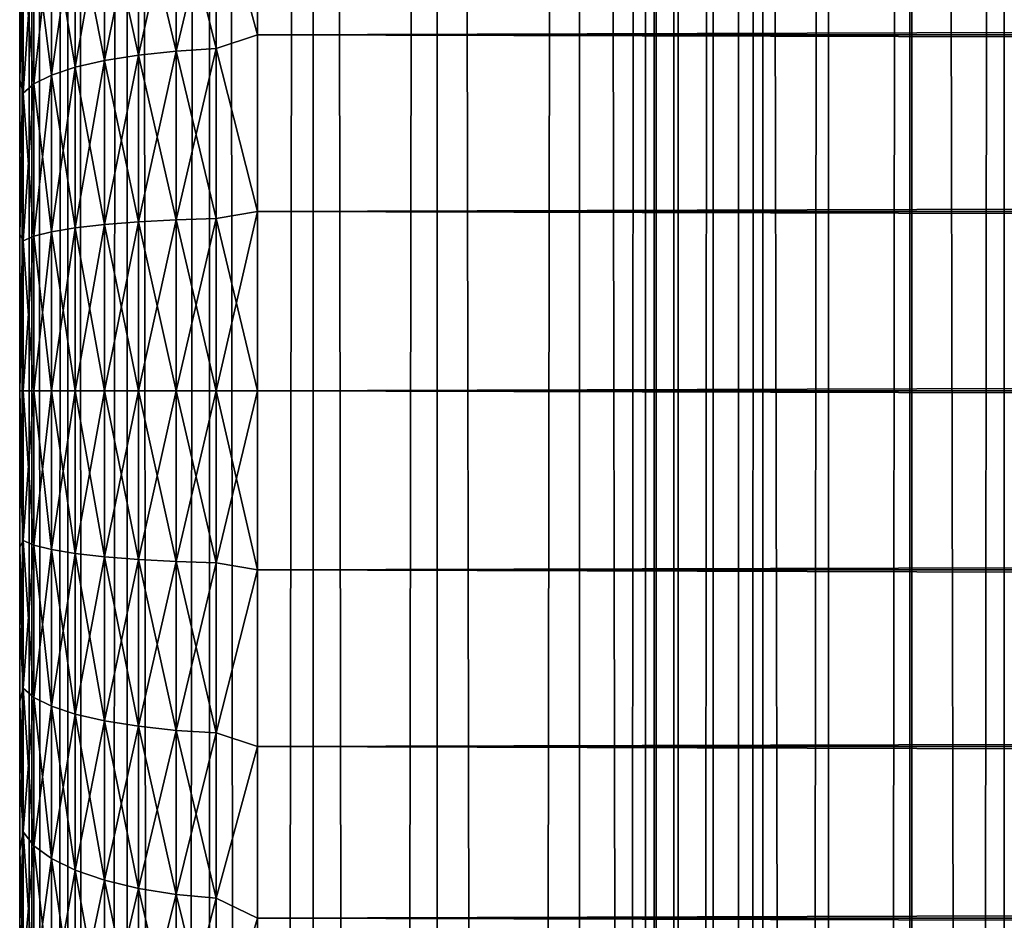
# Model space of a CAD drawing. Extents: x -265 to 265, y 0 to 747.
# Tile 164 of 256: x -265 to -256.72, y 575.55 to 583.12. Entities that reach past the tile are written whole.
import ezdxf

# ---------------------------------------------------------------- set-up
doc = ezdxf.new("R2010")
doc.units = 0
doc.header["$LTSCALE"] = 65.185185
for name, color, linetype in [('10', 7, 'CONTINUOUS'), ('11', 7, 'CONTINUOUS'), ('12', 7, 'CONTINUOUS'), ('13', 7, 'CONTINUOUS'), ('14', 7, 'CONTINUOUS'), ('51', 7, 'CONTINUOUS'), ('52', 7, 'CONTINUOUS')]:
    doc.layers.add(name, color=color, linetype=linetype)

msp = doc.modelspace()

# ---------------------------------------------------------------- linework, layer by layer
at = {"layer": '10', "color": 7, "linetype": 'CONTINUOUS'}
for points in [[(-265, 583.2446, 17.5139), (-265, 582.6112, 17.3299), (-265, 583.2446, 37.4861), (-265, 583.2446, 17.5139)], [(-265, 583.2446, 37.4861), (-265, 582.6112, 17.3299), (-265, 582.6112, 37.6701), (-265, 583.2446, 37.4861)], [(-265, 582.6112, 17.3299), (-265, 581.9674, 17.186), (-265, 582.6112, 37.6701), (-265, 582.6112, 17.3299)], [(-265, 582.6112, 37.6701), (-265, 581.9674, 17.186), (-265, 581.9674, 37.814), (-265, 582.6112, 37.6701)], [(-265, 581.9674, 17.186), (-265, 581.3159, 17.0828), (-265, 581.9674, 37.814), (-265, 581.9674, 17.186)], [(-265, 581.9674, 37.814), (-265, 581.3159, 17.0828), (-265, 581.3159, 37.9172), (-265, 581.9674, 37.814)], [(-265, 581.3159, 17.0828), (-265, 580.6592, 17.0207), (-265, 581.3159, 37.9172), (-265, 581.3159, 17.0828)], [(-265, 581.3159, 37.9172), (-265, 580.6592, 17.0207), (-265, 580.6592, 37.9793), (-265, 581.3159, 37.9172)], [(-265, 580.6592, 17.0207), (-265, 580, 17), (-265, 580.6592, 37.9793), (-265, 580.6592, 17.0207)], [(-265, 580.6592, 37.9793), (-265, 580, 17), (-265, 580, 38), (-265, 580.6592, 37.9793)], [(-265, 580, 38), (-265, 580, 17), (-265, 579.3408, 17.0207), (-265, 580, 38)], [(-265, 579.3408, 37.9793), (-265, 580, 38), (-265, 579.3408, 17.0207), (-265, 579.3408, 37.9793)], [(-265, 578.6841, 37.9172), (-265, 579.3408, 37.9793), (-265, 578.6841, 17.0828), (-265, 578.6841, 37.9172)], [(-265, 578.6841, 17.0828), (-265, 579.3408, 37.9793), (-265, 579.3408, 17.0207), (-265, 578.6841, 17.0828)], [(-265, 578.0326, 37.814), (-265, 578.6841, 37.9172), (-265, 578.0326, 17.186), (-265, 578.0326, 37.814)], [(-265, 578.0326, 17.186), (-265, 578.6841, 37.9172), (-265, 578.6841, 17.0828), (-265, 578.0326, 17.186)], [(-265, 577.3888, 37.6701), (-265, 578.0326, 37.814), (-265, 577.3888, 17.3299), (-265, 577.3888, 37.6701)], [(-265, 577.3888, 17.3299), (-265, 578.0326, 37.814), (-265, 578.0326, 17.186), (-265, 577.3888, 17.3299)], [(-265, 576.7554, 37.4861), (-265, 577.3888, 37.6701), (-265, 576.7554, 17.5139), (-265, 576.7554, 37.4861)], [(-265, 576.7554, 17.5139), (-265, 577.3888, 37.6701), (-265, 577.3888, 17.3299), (-265, 576.7554, 17.5139)], [(-265, 576.1347, 37.2627), (-265, 576.7554, 37.4861), (-265, 576.1347, 17.7373), (-265, 576.1347, 37.2627)], [(-265, 576.1347, 17.7373), (-265, 576.7554, 37.4861), (-265, 576.7554, 17.5139), (-265, 576.1347, 17.7373)], [(-265, 575.5294, 37.0007), (-265, 576.1347, 37.2627), (-265, 575.5294, 17.9993), (-265, 575.5294, 37.0007)], [(-265, 575.5294, 17.9993), (-265, 576.1347, 37.2627), (-265, 576.1347, 17.7373), (-265, 575.5294, 17.9993)]]:
    msp.add_3dface(points, dxfattribs=at)
at = {"layer": '11', "color": 7, "linetype": 'CONTINUOUS'}
for points in [[(-263, 584.4326, 39.1877), (-263, 582.9914, 39.6368), (263, 584.4326, 39.1877), (-263, 584.4326, 39.1877)], [(263, 584.4326, 39.1877), (-263, 582.9914, 39.6368), (263, 582.9914, 39.6368), (263, 584.4326, 39.1877)], [(-263, 582.9914, 15.3632), (-263, 584.4326, 15.8123), (263, 582.9914, 15.3632), (-263, 582.9914, 15.3632)], [(263, 582.9914, 15.3632), (-263, 584.4326, 15.8123), (263, 584.4326, 15.8123), (263, 582.9914, 15.3632)], [(-263, 582.9914, 39.6368), (-263, 581.5067, 39.9089), (263, 582.9914, 39.6368), (-263, 582.9914, 39.6368)], [(263, 582.9914, 39.6368), (-263, 581.5067, 39.9089), (263, 581.5067, 39.9089), (263, 582.9914, 39.6368)], [(-263, 581.5067, 15.0911), (-263, 582.9914, 15.3632), (263, 581.5067, 15.0911), (-263, 581.5067, 15.0911)], [(263, 581.5067, 15.0911), (-263, 582.9914, 15.3632), (263, 582.9914, 15.3632), (263, 581.5067, 15.0911)], [(-263, 581.5067, 39.9089), (-263, 580, 40), (263, 581.5067, 39.9089), (-263, 581.5067, 39.9089)], [(263, 581.5067, 39.9089), (-263, 580, 40), (263, 580, 40), (263, 581.5067, 39.9089)], [(-263, 580, 15), (-263, 581.5067, 15.0911), (263, 580, 15), (-263, 580, 15)], [(263, 580, 15), (-263, 581.5067, 15.0911), (263, 581.5067, 15.0911), (263, 580, 15)]]:
    msp.add_3dface(points, dxfattribs=at)
at = {"layer": '12', "color": 7, "linetype": 'CONTINUOUS'}
for points in [[(263, 580, 40), (-263, 580, 40), (-263, 578.4933, 39.9089), (263, 580, 40)], [(-263, 580, 15), (263, 580, 15), (263, 578.4933, 15.0911), (-263, 580, 15)], [(-263, 578.4933, 15.0911), (-263, 580, 15), (263, 578.4933, 15.0911), (-263, 578.4933, 15.0911)], [(263, 580, 40), (-263, 578.4933, 39.9089), (263, 578.4933, 39.9089), (263, 580, 40)], [(-263, 577.0086, 15.3632), (-263, 578.4933, 15.0911), (263, 577.0086, 15.3632), (-263, 577.0086, 15.3632)], [(263, 577.0086, 15.3632), (-263, 578.4933, 15.0911), (263, 578.4933, 15.0911), (263, 577.0086, 15.3632)], [(-263, 578.4933, 39.9089), (-263, 577.0086, 39.6368), (263, 578.4933, 39.9089), (-263, 578.4933, 39.9089)], [(263, 578.4933, 39.9089), (-263, 577.0086, 39.6368), (263, 577.0086, 39.6368), (263, 578.4933, 39.9089)], [(-263, 575.5674, 15.8123), (-263, 577.0086, 15.3632), (263, 575.5674, 15.8123), (-263, 575.5674, 15.8123)], [(263, 575.5674, 15.8123), (-263, 577.0086, 15.3632), (263, 577.0086, 15.3632), (263, 575.5674, 15.8123)], [(-263, 577.0086, 39.6368), (-263, 575.5674, 39.1877), (263, 577.0086, 39.6368), (-263, 577.0086, 39.6368)], [(263, 577.0086, 39.6368), (-263, 575.5674, 39.1877), (263, 575.5674, 39.1877), (263, 577.0086, 39.6368)], [(-263, 574.191, 16.4318), (-263, 575.5674, 15.8123), (263, 574.191, 16.4318), (-263, 574.191, 16.4318)], [(263, 574.191, 16.4318), (-263, 575.5674, 15.8123), (263, 575.5674, 15.8123), (263, 574.191, 16.4318)], [(-263, 575.5674, 39.1877), (-263, 574.191, 38.5682), (263, 575.5674, 39.1877), (-263, 575.5674, 39.1877)], [(263, 575.5674, 39.1877), (-263, 574.191, 38.5682), (263, 574.191, 38.5682), (263, 575.5674, 39.1877)]]:
    msp.add_3dface(points, dxfattribs=at)
at = {"layer": '13', "color": 7, "linetype": 'CONTINUOUS'}
for points in [[(-263, 582.9914, 39.6368), (-263, 584.4326, 39.1877), (-263.3473, 584.2649, 39.2176), (-263, 582.9914, 39.6368)], [(-263, 584.4326, 15.8123), (-263, 582.9914, 15.3632), (-263.3473, 584.2649, 15.7824), (-263, 584.4326, 15.8123)], [(-263.6844, 582.8549, 15.4544), (-264.0006, 584.1835, 16.006), (-263.6844, 584.234, 15.8673), (-263.6844, 582.8549, 15.4544)], [(-264.0006, 584.1835, 38.994), (-264.0006, 582.8208, 39.402), (-263.6844, 584.234, 39.1327), (-264.0006, 584.1835, 38.994)], [(-263.6844, 584.234, 39.1327), (-264.0006, 582.8208, 39.402), (-263.6844, 582.8549, 39.5456), (-263.6844, 584.234, 39.1327)], [(-263.3473, 582.8757, 15.3665), (-263.6844, 584.234, 15.8673), (-263.3473, 584.2649, 15.7824), (-263.3473, 582.8757, 15.3665)], [(-263.6844, 584.234, 39.1327), (-263.6844, 582.8549, 39.5456), (-263.3473, 584.2649, 39.2176), (-263.6844, 584.234, 39.1327)], [(-263.3473, 584.2649, 39.2176), (-263.6844, 582.8549, 39.5456), (-263.3473, 582.8757, 39.6335), (-263.3473, 584.2649, 39.2176)], [(-263.6844, 582.8549, 15.4544), (-263.6844, 584.234, 15.8673), (-263.3473, 582.8757, 15.3665), (-263.6844, 582.8549, 15.4544)], [(-263, 582.9914, 39.6368), (-263.3473, 584.2649, 39.2176), (-263.3473, 582.8757, 39.6335), (-263, 582.9914, 39.6368)], [(-263, 582.9914, 15.3632), (-263.3473, 582.8757, 15.3665), (-263.3473, 584.2649, 15.7824), (-263, 582.9914, 15.3632)], [(-264.0006, 582.8208, 15.598), (-264.2864, 584.115, 16.1942), (-264.0006, 584.1835, 16.006), (-264.0006, 582.8208, 15.598)], [(-264.2864, 584.115, 38.8058), (-264.2864, 582.7746, 39.2071), (-264.0006, 584.1835, 38.994), (-264.2864, 584.115, 38.8058)], [(-264.0006, 584.1835, 38.994), (-264.2864, 582.7746, 39.2071), (-264.0006, 582.8208, 39.402), (-264.0006, 584.1835, 38.994)], [(-264.0006, 582.8208, 15.598), (-264.0006, 584.1835, 16.006), (-263.6844, 582.8549, 15.4544), (-264.0006, 582.8208, 15.598)], [(-264.2864, 582.7746, 15.7929), (-264.533, 584.0305, 16.4262), (-264.2864, 584.115, 16.1942), (-264.2864, 582.7746, 15.7929)], [(-264.533, 584.0305, 38.5738), (-264.533, 582.7177, 38.9669), (-264.2864, 584.115, 38.8058), (-264.533, 584.0305, 38.5738)], [(-264.2864, 584.115, 38.8058), (-264.533, 582.7177, 38.9669), (-264.2864, 582.7746, 39.2071), (-264.2864, 584.115, 38.8058)], [(-264.2864, 582.7746, 15.7929), (-264.2864, 584.115, 16.1942), (-264.0006, 582.8208, 15.598), (-264.2864, 582.7746, 15.7929)], [(-264.533, 582.7177, 16.0331), (-264.7329, 583.9327, 16.695), (-264.533, 584.0305, 16.4262), (-264.533, 582.7177, 16.0331)], [(-264.7329, 583.9327, 38.305), (-264.7329, 582.6517, 38.6885), (-264.533, 584.0305, 38.5738), (-264.7329, 583.9327, 38.305)], [(-264.533, 584.0305, 38.5738), (-264.7329, 582.6517, 38.6885), (-264.533, 582.7177, 38.9669), (-264.533, 584.0305, 38.5738)], [(-264.533, 582.7177, 16.0331), (-264.533, 584.0305, 16.4262), (-264.2864, 582.7746, 15.7929), (-264.533, 582.7177, 16.0331)], [(-264.7329, 582.6517, 16.3115), (-264.8801, 583.8245, 16.9923), (-264.7329, 583.9327, 16.695), (-264.7329, 582.6517, 16.3115)], [(-264.8801, 583.8245, 38.0077), (-264.8801, 582.5788, 38.3807), (-264.7329, 583.9327, 38.305), (-264.8801, 583.8245, 38.0077)], [(-264.7329, 583.9327, 38.305), (-264.8801, 582.5788, 38.3807), (-264.7329, 582.6517, 38.6885), (-264.7329, 583.9327, 38.305)], [(-264.7329, 582.6517, 16.3115), (-264.7329, 583.9327, 16.695), (-264.533, 582.7177, 16.0331), (-264.7329, 582.6517, 16.3115)], [(-264.8801, 582.5788, 16.6193), (-264.97, 583.7092, 17.3091), (-264.8801, 583.8245, 16.9923), (-264.8801, 582.5788, 16.6193)], [(-264.97, 583.7092, 37.6909), (-264.97, 582.501, 38.0526), (-264.8801, 583.8245, 38.0077), (-264.97, 583.7092, 37.6909)], [(-264.8801, 583.8245, 38.0077), (-264.97, 582.501, 38.0526), (-264.8801, 582.5788, 38.3807), (-264.8801, 583.8245, 38.0077)], [(-264.8801, 582.5788, 16.6193), (-264.8801, 583.8245, 16.9923), (-264.7329, 582.6517, 16.3115), (-264.8801, 582.5788, 16.6193)], [(-264.97, 582.501, 16.9474), (-265, 583.2446, 17.5139), (-264.97, 583.7092, 17.3091), (-264.97, 582.501, 16.9474)], [(-265, 583.2446, 37.4861), (-265, 582.6112, 37.6701), (-264.97, 583.7092, 37.6909), (-265, 583.2446, 37.4861)], [(-264.97, 583.7092, 37.6909), (-265, 582.6112, 37.6701), (-264.97, 582.501, 38.0526), (-264.97, 583.7092, 37.6909)], [(-264.97, 582.501, 16.9474), (-264.97, 583.7092, 17.3091), (-264.8801, 582.5788, 16.6193), (-264.97, 582.501, 16.9474)], [(-265, 582.6112, 17.3299), (-265, 583.2446, 17.5139), (-264.97, 582.501, 16.9474), (-265, 582.6112, 17.3299)], [(-263, 581.5067, 39.9089), (-263, 582.9914, 39.6368), (-263.3473, 582.8757, 39.6335), (-263, 581.5067, 39.9089)], [(-263, 582.9914, 15.3632), (-263, 581.5067, 15.0911), (-263.3473, 582.8757, 15.3665), (-263, 582.9914, 15.3632)], [(-264.0006, 581.42, 15.351), (-264.2864, 582.7746, 15.7929), (-264.0006, 582.8208, 15.598), (-264.0006, 581.42, 15.351)], [(-264.2864, 582.7746, 39.2071), (-264.2864, 581.3968, 39.4501), (-264.0006, 582.8208, 39.402), (-264.2864, 582.7746, 39.2071)], [(-264.0006, 582.8208, 39.402), (-264.2864, 581.3968, 39.4501), (-264.0006, 581.42, 39.649), (-264.0006, 582.8208, 39.402)], [(-263.6844, 581.4371, 15.2044), (-264.0006, 582.8208, 15.598), (-263.6844, 582.8549, 15.4544), (-263.6844, 581.4371, 15.2044)], [(-264.0006, 582.8208, 39.402), (-264.0006, 581.42, 39.649), (-263.6844, 582.8549, 39.5456), (-264.0006, 582.8208, 39.402)], [(-263.6844, 582.8549, 39.5456), (-264.0006, 581.42, 39.649), (-263.6844, 581.4371, 39.7956), (-263.6844, 582.8549, 39.5456)], [(-264.0006, 581.42, 15.351), (-264.0006, 582.8208, 15.598), (-263.6844, 581.4371, 15.2044), (-264.0006, 581.42, 15.351)], [(-263.3473, 581.4476, 15.1147), (-263.6844, 582.8549, 15.4544), (-263.3473, 582.8757, 15.3665), (-263.3473, 581.4476, 15.1147)], [(-263.6844, 582.8549, 39.5456), (-263.6844, 581.4371, 39.7956), (-263.3473, 582.8757, 39.6335), (-263.6844, 582.8549, 39.5456)], [(-263.3473, 582.8757, 39.6335), (-263.6844, 581.4371, 39.7956), (-263.3473, 581.4476, 39.8853), (-263.3473, 582.8757, 39.6335)], [(-263.6844, 581.4371, 15.2044), (-263.6844, 582.8549, 15.4544), (-263.3473, 581.4476, 15.1147), (-263.6844, 581.4371, 15.2044)], [(-263, 581.5067, 39.9089), (-263.3473, 582.8757, 39.6335), (-263.3473, 581.4476, 39.8853), (-263, 581.5067, 39.9089)], [(-263, 581.5067, 15.0911), (-263.3473, 581.4476, 15.1147), (-263.3473, 582.8757, 15.3665), (-263, 581.5067, 15.0911)], [(-264.2864, 581.3968, 15.5499), (-264.533, 582.7177, 16.0331), (-264.2864, 582.7746, 15.7929), (-264.2864, 581.3968, 15.5499)], [(-264.533, 582.7177, 38.9669), (-264.533, 581.3681, 39.2048), (-264.2864, 582.7746, 39.2071), (-264.533, 582.7177, 38.9669)], [(-264.2864, 582.7746, 39.2071), (-264.533, 581.3681, 39.2048), (-264.2864, 581.3968, 39.4501), (-264.2864, 582.7746, 39.2071)], [(-264.2864, 581.3968, 15.5499), (-264.2864, 582.7746, 15.7929), (-264.0006, 581.42, 15.351), (-264.2864, 581.3968, 15.5499)], [(-264.7329, 581.3349, 16.0793), (-264.8801, 582.5788, 16.6193), (-264.7329, 582.6517, 16.3115), (-264.7329, 581.3349, 16.0793)], [(-264.8801, 582.5788, 38.3807), (-264.8801, 581.2982, 38.6065), (-264.7329, 582.6517, 38.6885), (-264.8801, 582.5788, 38.3807)], [(-264.7329, 582.6517, 38.6885), (-264.8801, 581.2982, 38.6065), (-264.7329, 581.3349, 38.9207), (-264.7329, 582.6517, 38.6885)], [(-264.533, 581.3681, 15.7952), (-264.7329, 582.6517, 16.3115), (-264.533, 582.7177, 16.0331), (-264.533, 581.3681, 15.7952)], [(-264.7329, 582.6517, 38.6885), (-264.7329, 581.3349, 38.9207), (-264.533, 582.7177, 38.9669), (-264.7329, 582.6517, 38.6885)], [(-264.533, 582.7177, 38.9669), (-264.7329, 581.3349, 38.9207), (-264.533, 581.3681, 39.2048), (-264.533, 582.7177, 38.9669)], [(-264.7329, 581.3349, 16.0793), (-264.7329, 582.6517, 16.3115), (-264.533, 581.3681, 15.7952), (-264.7329, 581.3349, 16.0793)], [(-264.533, 581.3681, 15.7952), (-264.533, 582.7177, 16.0331), (-264.2864, 581.3968, 15.5499), (-264.533, 581.3681, 15.7952)], [(-265, 581.9674, 17.186), (-265, 582.6112, 17.3299), (-264.97, 582.501, 16.9474), (-265, 581.9674, 17.186)], [(-265, 582.6112, 37.6701), (-265, 581.9674, 37.814), (-264.97, 582.501, 38.0526), (-265, 582.6112, 37.6701)], [(-264.8801, 581.2982, 16.3935), (-264.97, 582.501, 16.9474), (-264.8801, 582.5788, 16.6193), (-264.8801, 581.2982, 16.3935)], [(-264.97, 582.501, 38.0526), (-264.97, 581.259, 38.2716), (-264.8801, 582.5788, 38.3807), (-264.97, 582.501, 38.0526)], [(-264.8801, 582.5788, 38.3807), (-264.97, 581.259, 38.2716), (-264.8801, 581.2982, 38.6065), (-264.8801, 582.5788, 38.3807)], [(-264.8801, 581.2982, 16.3935), (-264.8801, 582.5788, 16.6193), (-264.7329, 581.3349, 16.0793), (-264.8801, 581.2982, 16.3935)], [(-264.97, 581.259, 16.7284), (-265, 581.9674, 17.186), (-264.97, 582.501, 16.9474), (-264.97, 581.259, 16.7284)], [(-265, 581.9674, 37.814), (-265, 581.3159, 37.9172), (-264.97, 582.501, 38.0526), (-265, 581.9674, 37.814)], [(-264.97, 582.501, 38.0526), (-265, 581.3159, 37.9172), (-264.97, 581.259, 38.2716), (-264.97, 582.501, 38.0526)], [(-264.97, 581.259, 16.7284), (-264.97, 582.501, 16.9474), (-264.8801, 581.2982, 16.3935), (-264.97, 581.259, 16.7284)], [(-265, 581.3159, 17.0828), (-265, 581.9674, 17.186), (-264.97, 581.259, 16.7284), (-265, 581.3159, 17.0828)], [(-263, 580, 40), (-263, 581.5067, 39.9089), (-263.3473, 580, 39.9696), (-263, 580, 40)], [(-263.3473, 580, 39.9696), (-263, 581.5067, 39.9089), (-263.3473, 581.4476, 39.8853), (-263.3473, 580, 39.9696)], [(-263, 581.5067, 15.0911), (-263, 580, 15), (-263.3473, 581.4476, 15.1147), (-263, 581.5067, 15.0911)], [(-264.2864, 580, 39.5314), (-264.0006, 580, 39.7317), (-264.0006, 581.42, 39.649), (-264.2864, 580, 39.5314)], [(-264.2864, 581.3968, 39.4501), (-264.2864, 580, 39.5314), (-264.0006, 581.42, 39.649), (-264.2864, 581.3968, 39.4501)], [(-264.0006, 580, 15.2683), (-264.2864, 581.3968, 15.5499), (-264.0006, 581.42, 15.351), (-264.0006, 580, 15.2683)], [(-264.0006, 580, 39.7317), (-263.6844, 580, 39.8793), (-263.6844, 581.4371, 39.7956), (-264.0006, 580, 39.7317)], [(-264.0006, 581.42, 39.649), (-264.0006, 580, 39.7317), (-263.6844, 581.4371, 39.7956), (-264.0006, 581.42, 39.649)], [(-263.6844, 580, 15.1207), (-264.0006, 581.42, 15.351), (-263.6844, 581.4371, 15.2044), (-263.6844, 580, 15.1207)], [(-263.6844, 580, 15.1207), (-264.0006, 580, 15.2683), (-264.0006, 581.42, 15.351), (-263.6844, 580, 15.1207)], [(-263.6844, 580, 39.8793), (-263.3473, 580, 39.9696), (-263.3473, 581.4476, 39.8853), (-263.6844, 580, 39.8793)], [(-263.6844, 581.4371, 39.7956), (-263.6844, 580, 39.8793), (-263.3473, 581.4476, 39.8853), (-263.6844, 581.4371, 39.7956)], [(-263.3473, 580, 15.0304), (-263.6844, 581.4371, 15.2044), (-263.3473, 581.4476, 15.1147), (-263.3473, 580, 15.0304)], [(-263.3473, 580, 15.0304), (-263.6844, 580, 15.1207), (-263.6844, 581.4371, 15.2044), (-263.3473, 580, 15.0304)], [(-263, 580, 15), (-263.3473, 580, 15.0304), (-263.3473, 581.4476, 15.1147), (-263, 580, 15)], [(-264.8801, 580, 38.6821), (-264.7329, 580, 38.9985), (-264.7329, 581.3349, 38.9207), (-264.8801, 580, 38.6821)], [(-264.8801, 581.2982, 38.6065), (-264.8801, 580, 38.6821), (-264.7329, 581.3349, 38.9207), (-264.8801, 581.2982, 38.6065)], [(-264.7329, 580, 16.0015), (-264.8801, 581.2982, 16.3935), (-264.7329, 581.3349, 16.0793), (-264.7329, 580, 16.0015)], [(-264.7329, 580, 38.9985), (-264.533, 580, 39.2845), (-264.533, 581.3681, 39.2048), (-264.7329, 580, 38.9985)], [(-264.7329, 581.3349, 38.9207), (-264.7329, 580, 38.9985), (-264.533, 581.3681, 39.2048), (-264.7329, 581.3349, 38.9207)], [(-264.533, 580, 15.7155), (-264.7329, 581.3349, 16.0793), (-264.533, 581.3681, 15.7952), (-264.533, 580, 15.7155)], [(-264.533, 580, 15.7155), (-264.7329, 580, 16.0015), (-264.7329, 581.3349, 16.0793), (-264.533, 580, 15.7155)], [(-264.533, 580, 39.2845), (-264.2864, 580, 39.5314), (-264.2864, 581.3968, 39.4501), (-264.533, 580, 39.2845)], [(-264.533, 581.3681, 39.2048), (-264.533, 580, 39.2845), (-264.2864, 581.3968, 39.4501), (-264.533, 581.3681, 39.2048)], [(-264.2864, 580, 15.4686), (-264.533, 581.3681, 15.7952), (-264.2864, 581.3968, 15.5499), (-264.2864, 580, 15.4686)], [(-264.2864, 580, 15.4686), (-264.533, 580, 15.7155), (-264.533, 581.3681, 15.7952), (-264.2864, 580, 15.4686)], [(-264.0006, 580, 15.2683), (-264.2864, 580, 15.4686), (-264.2864, 581.3968, 15.5499), (-264.0006, 580, 15.2683)], [(-265, 580.6592, 17.0207), (-265, 581.3159, 17.0828), (-264.97, 581.259, 16.7284), (-265, 580.6592, 17.0207)], [(-265, 581.3159, 37.9172), (-265, 580.6592, 37.9793), (-264.97, 581.259, 38.2716), (-265, 581.3159, 37.9172)], [(-264.97, 580, 16.6551), (-265, 580.6592, 17.0207), (-264.97, 581.259, 16.7284), (-264.97, 580, 16.6551)], [(-265, 580.6592, 37.9793), (-265, 580, 38), (-264.97, 581.259, 38.2716), (-265, 580.6592, 37.9793)], [(-265, 580, 38), (-264.97, 580, 38.3449), (-264.97, 581.259, 38.2716), (-265, 580, 38)], [(-264.97, 580, 38.3449), (-264.8801, 580, 38.6821), (-264.8801, 581.2982, 38.6065), (-264.97, 580, 38.3449)], [(-264.97, 581.259, 38.2716), (-264.97, 580, 38.3449), (-264.8801, 581.2982, 38.6065), (-264.97, 581.259, 38.2716)], [(-264.8801, 580, 16.3179), (-264.97, 581.259, 16.7284), (-264.8801, 581.2982, 16.3935), (-264.8801, 580, 16.3179)], [(-264.8801, 580, 16.3179), (-264.97, 580, 16.6551), (-264.97, 581.259, 16.7284), (-264.8801, 580, 16.3179)], [(-264.7329, 580, 16.0015), (-264.8801, 580, 16.3179), (-264.8801, 581.2982, 16.3935), (-264.7329, 580, 16.0015)], [(-265, 580, 17), (-265, 580.6592, 17.0207), (-264.97, 580, 16.6551), (-265, 580, 17)]]:
    msp.add_3dface(points, dxfattribs=at)
at = {"layer": '14', "color": 7, "linetype": 'CONTINUOUS'}
for points in [[(-265, 579.3408, 17.0207), (-265, 580, 17), (-264.97, 578.741, 16.7284), (-265, 579.3408, 17.0207)], [(-264.97, 578.741, 16.7284), (-265, 580, 17), (-264.97, 580, 16.6551), (-264.97, 578.741, 16.7284)], [(-265, 580, 38), (-265, 579.3408, 37.9793), (-264.97, 580, 38.3449), (-265, 580, 38)], [(-264.97, 580, 38.3449), (-265, 579.3408, 37.9793), (-264.97, 578.741, 38.2716), (-264.97, 580, 38.3449)], [(-264.97, 580, 38.3449), (-264.97, 578.741, 38.2716), (-264.8801, 580, 38.6821), (-264.97, 580, 38.3449)], [(-264.8801, 580, 38.6821), (-264.97, 578.741, 38.2716), (-264.8801, 578.7018, 38.6065), (-264.8801, 580, 38.6821)], [(-264.97, 578.741, 16.7284), (-264.97, 580, 16.6551), (-264.8801, 578.7018, 16.3935), (-264.97, 578.741, 16.7284)], [(-264.8801, 578.7018, 16.3935), (-264.97, 580, 16.6551), (-264.8801, 580, 16.3179), (-264.8801, 578.7018, 16.3935)], [(-264.8801, 580, 38.6821), (-264.8801, 578.7018, 38.6065), (-264.7329, 580, 38.9985), (-264.8801, 580, 38.6821)], [(-264.7329, 580, 38.9985), (-264.8801, 578.7018, 38.6065), (-264.7329, 578.6651, 38.9207), (-264.7329, 580, 38.9985)], [(-264.8801, 578.7018, 16.3935), (-264.8801, 580, 16.3179), (-264.7329, 578.6651, 16.0793), (-264.8801, 578.7018, 16.3935)], [(-264.7329, 578.6651, 16.0793), (-264.8801, 580, 16.3179), (-264.7329, 580, 16.0015), (-264.7329, 578.6651, 16.0793)], [(-264.7329, 580, 38.9985), (-264.7329, 578.6651, 38.9207), (-264.533, 580, 39.2845), (-264.7329, 580, 38.9985)], [(-264.533, 580, 39.2845), (-264.7329, 578.6651, 38.9207), (-264.533, 578.6319, 39.2048), (-264.533, 580, 39.2845)], [(-264.7329, 578.6651, 16.0793), (-264.7329, 580, 16.0015), (-264.533, 578.6319, 15.7952), (-264.7329, 578.6651, 16.0793)], [(-264.533, 578.6319, 15.7952), (-264.7329, 580, 16.0015), (-264.533, 580, 15.7155), (-264.533, 578.6319, 15.7952)], [(-264.533, 580, 39.2845), (-264.533, 578.6319, 39.2048), (-264.2864, 580, 39.5314), (-264.533, 580, 39.2845)], [(-264.2864, 580, 39.5314), (-264.533, 578.6319, 39.2048), (-264.2864, 578.6032, 39.4501), (-264.2864, 580, 39.5314)], [(-264.533, 578.6319, 15.7952), (-264.533, 580, 15.7155), (-264.2864, 578.6032, 15.5499), (-264.533, 578.6319, 15.7952)], [(-264.2864, 578.6032, 15.5499), (-264.533, 580, 15.7155), (-264.2864, 580, 15.4686), (-264.2864, 578.6032, 15.5499)], [(-264.2864, 580, 39.5314), (-264.2864, 578.6032, 39.4501), (-264.0006, 580, 39.7317), (-264.2864, 580, 39.5314)], [(-264.0006, 580, 39.7317), (-264.2864, 578.6032, 39.4501), (-264.0006, 578.58, 39.649), (-264.0006, 580, 39.7317)], [(-264.2864, 578.6032, 15.5499), (-264.2864, 580, 15.4686), (-264.0006, 578.58, 15.351), (-264.2864, 578.6032, 15.5499)], [(-264.0006, 578.58, 15.351), (-264.2864, 580, 15.4686), (-264.0006, 580, 15.2683), (-264.0006, 578.58, 15.351)], [(-264.0006, 580, 39.7317), (-264.0006, 578.58, 39.649), (-263.6844, 580, 39.8793), (-264.0006, 580, 39.7317)], [(-263.6844, 580, 39.8793), (-264.0006, 578.58, 39.649), (-263.6844, 578.5629, 39.7956), (-263.6844, 580, 39.8793)], [(-264.0006, 578.58, 15.351), (-264.0006, 580, 15.2683), (-263.6844, 578.5629, 15.2044), (-264.0006, 578.58, 15.351)], [(-263.6844, 578.5629, 15.2044), (-264.0006, 580, 15.2683), (-263.6844, 580, 15.1207), (-263.6844, 578.5629, 15.2044)], [(-263.6844, 580, 39.8793), (-263.6844, 578.5629, 39.7956), (-263.3473, 580, 39.9696), (-263.6844, 580, 39.8793)], [(-263.3473, 580, 39.9696), (-263.6844, 578.5629, 39.7956), (-263.3473, 578.5524, 39.8853), (-263.3473, 580, 39.9696)], [(-263.6844, 578.5629, 15.2044), (-263.6844, 580, 15.1207), (-263.3473, 578.5524, 15.1147), (-263.6844, 578.5629, 15.2044)], [(-263.3473, 578.5524, 15.1147), (-263.6844, 580, 15.1207), (-263.3473, 580, 15.0304), (-263.3473, 578.5524, 15.1147)], [(-263, 578.4933, 39.9089), (-263, 580, 40), (-263.3473, 578.5524, 39.8853), (-263, 578.4933, 39.9089)], [(-263, 580, 40), (-263.3473, 580, 39.9696), (-263.3473, 578.5524, 39.8853), (-263, 580, 40)], [(-263, 580, 15), (-263, 578.4933, 15.0911), (-263.3473, 580, 15.0304), (-263, 580, 15)], [(-263, 578.4933, 15.0911), (-263.3473, 578.5524, 15.1147), (-263.3473, 580, 15.0304), (-263, 578.4933, 15.0911)], [(-265, 579.3408, 37.9793), (-265, 578.6841, 37.9172), (-264.97, 578.741, 38.2716), (-265, 579.3408, 37.9793)], [(-265, 578.6841, 17.0828), (-265, 579.3408, 17.0207), (-264.97, 578.741, 16.7284), (-265, 578.6841, 17.0828)], [(-265, 578.6841, 37.9172), (-265, 578.0326, 37.814), (-264.97, 578.741, 38.2716), (-265, 578.6841, 37.9172)], [(-264.97, 578.741, 38.2716), (-265, 578.0326, 37.814), (-264.97, 577.499, 38.0526), (-264.97, 578.741, 38.2716)], [(-264.97, 577.499, 16.9474), (-265, 578.6841, 17.0828), (-264.97, 578.741, 16.7284), (-264.97, 577.499, 16.9474)], [(-265, 578.0326, 17.186), (-265, 578.6841, 17.0828), (-264.97, 577.499, 16.9474), (-265, 578.0326, 17.186)], [(-264.97, 578.741, 38.2716), (-264.97, 577.499, 38.0526), (-264.8801, 578.7018, 38.6065), (-264.97, 578.741, 38.2716)], [(-264.97, 577.499, 16.9474), (-264.97, 578.741, 16.7284), (-264.8801, 577.4212, 16.6193), (-264.97, 577.499, 16.9474)], [(-264.8801, 577.4212, 16.6193), (-264.97, 578.741, 16.7284), (-264.8801, 578.7018, 16.3935), (-264.8801, 577.4212, 16.6193)], [(-264.8801, 578.7018, 38.6065), (-264.97, 577.499, 38.0526), (-264.8801, 577.4212, 38.3807), (-264.8801, 578.7018, 38.6065)], [(-264.8801, 578.7018, 38.6065), (-264.8801, 577.4212, 38.3807), (-264.7329, 578.6651, 38.9207), (-264.8801, 578.7018, 38.6065)], [(-264.8801, 577.4212, 16.6193), (-264.8801, 578.7018, 16.3935), (-264.7329, 577.3483, 16.3115), (-264.8801, 577.4212, 16.6193)], [(-264.7329, 577.3483, 16.3115), (-264.8801, 578.7018, 16.3935), (-264.7329, 578.6651, 16.0793), (-264.7329, 577.3483, 16.3115)], [(-264.7329, 578.6651, 38.9207), (-264.8801, 577.4212, 38.3807), (-264.7329, 577.3483, 38.6885), (-264.7329, 578.6651, 38.9207)], [(-264.7329, 578.6651, 38.9207), (-264.7329, 577.3483, 38.6885), (-264.533, 578.6319, 39.2048), (-264.7329, 578.6651, 38.9207)], [(-264.7329, 577.3483, 16.3115), (-264.7329, 578.6651, 16.0793), (-264.533, 577.2823, 16.0331), (-264.7329, 577.3483, 16.3115)], [(-264.533, 577.2823, 16.0331), (-264.7329, 578.6651, 16.0793), (-264.533, 578.6319, 15.7952), (-264.533, 577.2823, 16.0331)], [(-264.533, 578.6319, 39.2048), (-264.7329, 577.3483, 38.6885), (-264.533, 577.2823, 38.9669), (-264.533, 578.6319, 39.2048)], [(-264.533, 578.6319, 39.2048), (-264.533, 577.2823, 38.9669), (-264.2864, 578.6032, 39.4501), (-264.533, 578.6319, 39.2048)], [(-264.533, 577.2823, 16.0331), (-264.533, 578.6319, 15.7952), (-264.2864, 577.2254, 15.7929), (-264.533, 577.2823, 16.0331)], [(-264.2864, 577.2254, 15.7929), (-264.533, 578.6319, 15.7952), (-264.2864, 578.6032, 15.5499), (-264.2864, 577.2254, 15.7929)], [(-264.2864, 578.6032, 39.4501), (-264.533, 577.2823, 38.9669), (-264.2864, 577.2254, 39.2071), (-264.2864, 578.6032, 39.4501)], [(-264.2864, 578.6032, 39.4501), (-264.2864, 577.2254, 39.2071), (-264.0006, 578.58, 39.649), (-264.2864, 578.6032, 39.4501)], [(-264.2864, 577.2254, 15.7929), (-264.2864, 578.6032, 15.5499), (-264.0006, 577.1792, 15.598), (-264.2864, 577.2254, 15.7929)], [(-264.0006, 577.1792, 15.598), (-264.2864, 578.6032, 15.5499), (-264.0006, 578.58, 15.351), (-264.0006, 577.1792, 15.598)], [(-264.0006, 578.58, 39.649), (-264.2864, 577.2254, 39.2071), (-264.0006, 577.1792, 39.402), (-264.0006, 578.58, 39.649)], [(-264.0006, 578.58, 39.649), (-264.0006, 577.1792, 39.402), (-263.6844, 578.5629, 39.7956), (-264.0006, 578.58, 39.649)], [(-264.0006, 577.1792, 15.598), (-264.0006, 578.58, 15.351), (-263.6844, 577.1451, 15.4544), (-264.0006, 577.1792, 15.598)], [(-263.6844, 577.1451, 15.4544), (-264.0006, 578.58, 15.351), (-263.6844, 578.5629, 15.2044), (-263.6844, 577.1451, 15.4544)], [(-263.6844, 578.5629, 39.7956), (-264.0006, 577.1792, 39.402), (-263.6844, 577.1451, 39.5456), (-263.6844, 578.5629, 39.7956)], [(-263.6844, 578.5629, 39.7956), (-263.6844, 577.1451, 39.5456), (-263.3473, 578.5524, 39.8853), (-263.6844, 578.5629, 39.7956)], [(-263.6844, 577.1451, 15.4544), (-263.6844, 578.5629, 15.2044), (-263.3473, 577.1243, 15.3665), (-263.6844, 577.1451, 15.4544)], [(-263.3473, 577.1243, 15.3665), (-263.6844, 578.5629, 15.2044), (-263.3473, 578.5524, 15.1147), (-263.3473, 577.1243, 15.3665)], [(-263.3473, 578.5524, 39.8853), (-263.6844, 577.1451, 39.5456), (-263.3473, 577.1243, 39.6335), (-263.3473, 578.5524, 39.8853)], [(-263, 578.4933, 15.0911), (-263.3473, 577.1243, 15.3665), (-263.3473, 578.5524, 15.1147), (-263, 578.4933, 15.0911)], [(-263, 578.4933, 39.9089), (-263.3473, 578.5524, 39.8853), (-263.3473, 577.1243, 39.6335), (-263, 578.4933, 39.9089)], [(-263, 578.4933, 15.0911), (-263, 577.0086, 15.3632), (-263.3473, 577.1243, 15.3665), (-263, 578.4933, 15.0911)], [(-263, 577.0086, 39.6368), (-263, 578.4933, 39.9089), (-263.3473, 577.1243, 39.6335), (-263, 577.0086, 39.6368)], [(-265, 578.0326, 37.814), (-265, 577.3888, 37.6701), (-264.97, 577.499, 38.0526), (-265, 578.0326, 37.814)], [(-265, 577.3888, 17.3299), (-265, 578.0326, 17.186), (-264.97, 577.499, 16.9474), (-265, 577.3888, 17.3299)], [(-265, 577.3888, 37.6701), (-265, 576.7554, 37.4861), (-264.97, 577.499, 38.0526), (-265, 577.3888, 37.6701)], [(-264.97, 577.499, 38.0526), (-265, 576.7554, 37.4861), (-264.97, 576.2908, 37.6909), (-264.97, 577.499, 38.0526)], [(-264.97, 576.2908, 17.3091), (-265, 577.3888, 17.3299), (-264.97, 577.499, 16.9474), (-264.97, 576.2908, 17.3091)], [(-264.97, 577.499, 38.0526), (-264.97, 576.2908, 37.6909), (-264.8801, 577.4212, 38.3807), (-264.97, 577.499, 38.0526)], [(-264.97, 576.2908, 17.3091), (-264.97, 577.499, 16.9474), (-264.8801, 576.1755, 16.9923), (-264.97, 576.2908, 17.3091)], [(-264.8801, 576.1755, 16.9923), (-264.97, 577.499, 16.9474), (-264.8801, 577.4212, 16.6193), (-264.8801, 576.1755, 16.9923)], [(-265, 576.7554, 17.5139), (-265, 577.3888, 17.3299), (-264.97, 576.2908, 17.3091), (-265, 576.7554, 17.5139)], [(-264.8801, 577.4212, 38.3807), (-264.97, 576.2908, 37.6909), (-264.8801, 576.1755, 38.0077), (-264.8801, 577.4212, 38.3807)], [(-264.8801, 577.4212, 38.3807), (-264.8801, 576.1755, 38.0077), (-264.7329, 577.3483, 38.6885), (-264.8801, 577.4212, 38.3807)], [(-264.8801, 576.1755, 16.9923), (-264.8801, 577.4212, 16.6193), (-264.7329, 576.0673, 16.695), (-264.8801, 576.1755, 16.9923)], [(-264.7329, 576.0673, 16.695), (-264.8801, 577.4212, 16.6193), (-264.7329, 577.3483, 16.3115), (-264.7329, 576.0673, 16.695)], [(-264.7329, 577.3483, 38.6885), (-264.8801, 576.1755, 38.0077), (-264.7329, 576.0673, 38.305), (-264.7329, 577.3483, 38.6885)], [(-264.7329, 577.3483, 38.6885), (-264.7329, 576.0673, 38.305), (-264.533, 577.2823, 38.9669), (-264.7329, 577.3483, 38.6885)], [(-264.7329, 576.0673, 16.695), (-264.7329, 577.3483, 16.3115), (-264.533, 575.9695, 16.4262), (-264.7329, 576.0673, 16.695)], [(-264.533, 575.9695, 16.4262), (-264.7329, 577.3483, 16.3115), (-264.533, 577.2823, 16.0331), (-264.533, 575.9695, 16.4262)], [(-264.533, 577.2823, 38.9669), (-264.7329, 576.0673, 38.305), (-264.533, 575.9695, 38.5738), (-264.533, 577.2823, 38.9669)], [(-264.533, 577.2823, 38.9669), (-264.533, 575.9695, 38.5738), (-264.2864, 577.2254, 39.2071), (-264.533, 577.2823, 38.9669)], [(-264.533, 575.9695, 16.4262), (-264.533, 577.2823, 16.0331), (-264.2864, 575.885, 16.1942), (-264.533, 575.9695, 16.4262)], [(-264.2864, 575.885, 16.1942), (-264.533, 577.2823, 16.0331), (-264.2864, 577.2254, 15.7929), (-264.2864, 575.885, 16.1942)], [(-264.2864, 577.2254, 39.2071), (-264.533, 575.9695, 38.5738), (-264.2864, 575.885, 38.8058), (-264.2864, 577.2254, 39.2071)], [(-264.2864, 577.2254, 39.2071), (-264.2864, 575.885, 38.8058), (-264.0006, 577.1792, 39.402), (-264.2864, 577.2254, 39.2071)], [(-264.2864, 575.885, 16.1942), (-264.2864, 577.2254, 15.7929), (-264.0006, 575.8165, 16.006), (-264.2864, 575.885, 16.1942)], [(-264.0006, 575.8165, 16.006), (-264.2864, 577.2254, 15.7929), (-264.0006, 577.1792, 15.598), (-264.0006, 575.8165, 16.006)], [(-264.0006, 577.1792, 39.402), (-264.2864, 575.885, 38.8058), (-264.0006, 575.8165, 38.994), (-264.0006, 577.1792, 39.402)], [(-264.0006, 577.1792, 39.402), (-264.0006, 575.8165, 38.994), (-263.6844, 577.1451, 39.5456), (-264.0006, 577.1792, 39.402)], [(-264.0006, 575.8165, 16.006), (-264.0006, 577.1792, 15.598), (-263.6844, 575.766, 15.8673), (-264.0006, 575.8165, 16.006)], [(-263.6844, 575.766, 15.8673), (-264.0006, 577.1792, 15.598), (-263.6844, 577.1451, 15.4544), (-263.6844, 575.766, 15.8673)], [(-263.6844, 577.1451, 39.5456), (-264.0006, 575.8165, 38.994), (-263.6844, 575.766, 39.1327), (-263.6844, 577.1451, 39.5456)], [(-263.6844, 577.1451, 39.5456), (-263.6844, 575.766, 39.1327), (-263.3473, 577.1243, 39.6335), (-263.6844, 577.1451, 39.5456)], [(-263.6844, 575.766, 15.8673), (-263.6844, 577.1451, 15.4544), (-263.3473, 575.7351, 15.7824), (-263.6844, 575.766, 15.8673)], [(-263.3473, 575.7351, 15.7824), (-263.6844, 577.1451, 15.4544), (-263.3473, 577.1243, 15.3665), (-263.3473, 575.7351, 15.7824)], [(-263.3473, 577.1243, 39.6335), (-263.6844, 575.766, 39.1327), (-263.3473, 575.7351, 39.2176), (-263.3473, 577.1243, 39.6335)], [(-263, 577.0086, 15.3632), (-263.3473, 575.7351, 15.7824), (-263.3473, 577.1243, 15.3665), (-263, 577.0086, 15.3632)], [(-263, 577.0086, 39.6368), (-263.3473, 577.1243, 39.6335), (-263.3473, 575.7351, 39.2176), (-263, 577.0086, 39.6368)], [(-263, 577.0086, 15.3632), (-263, 575.5674, 15.8123), (-263.3473, 575.7351, 15.7824), (-263, 577.0086, 15.3632)], [(-263, 575.5674, 39.1877), (-263, 577.0086, 39.6368), (-263.3473, 575.7351, 39.2176), (-263, 575.5674, 39.1877)], [(-265, 576.7554, 37.4861), (-265, 576.1347, 37.2627), (-264.97, 576.2908, 37.6909), (-265, 576.7554, 37.4861)], [(-265, 576.1347, 17.7373), (-265, 576.7554, 17.5139), (-264.97, 576.2908, 17.3091), (-265, 576.1347, 17.7373)], [(-265, 576.1347, 37.2627), (-265, 575.5294, 37.0007), (-264.97, 576.2908, 37.6909), (-265, 576.1347, 37.2627)], [(-264.97, 576.2908, 37.6909), (-265, 575.5294, 37.0007), (-264.97, 575.1328, 37.1913), (-264.97, 576.2908, 37.6909)], [(-264.97, 575.1328, 17.8087), (-265, 576.1347, 17.7373), (-264.97, 576.2908, 17.3091), (-264.97, 575.1328, 17.8087)], [(-264.97, 576.2908, 37.6909), (-264.97, 575.1328, 37.1913), (-264.8801, 576.1755, 38.0077), (-264.97, 576.2908, 37.6909)], [(-264.97, 575.1328, 17.8087), (-264.97, 576.2908, 17.3091), (-264.8801, 574.9815, 17.5073), (-264.97, 575.1328, 17.8087)], [(-264.8801, 574.9815, 17.5073), (-264.97, 576.2908, 17.3091), (-264.8801, 576.1755, 16.9923), (-264.8801, 574.9815, 17.5073)], [(-265, 575.5294, 17.9993), (-265, 576.1347, 17.7373), (-264.97, 575.1328, 17.8087), (-265, 575.5294, 17.9993)], [(-264.8801, 576.1755, 38.0077), (-264.97, 575.1328, 37.1913), (-264.8801, 574.9815, 37.4927), (-264.8801, 576.1755, 38.0077)], [(-264.8801, 576.1755, 38.0077), (-264.8801, 574.9815, 37.4927), (-264.7329, 576.0673, 38.305), (-264.8801, 576.1755, 38.0077)], [(-264.8801, 574.9815, 17.5073), (-264.8801, 576.1755, 16.9923), (-264.7329, 574.8395, 17.2246), (-264.8801, 574.9815, 17.5073)], [(-264.7329, 574.8395, 17.2246), (-264.8801, 576.1755, 16.9923), (-264.7329, 576.0673, 16.695), (-264.7329, 574.8395, 17.2246)], [(-264.7329, 576.0673, 38.305), (-264.8801, 574.9815, 37.4927), (-264.7329, 574.8395, 37.7754), (-264.7329, 576.0673, 38.305)], [(-264.7329, 576.0673, 38.305), (-264.7329, 574.8395, 37.7754), (-264.533, 575.9695, 38.5738), (-264.7329, 576.0673, 38.305)], [(-264.7329, 574.8395, 17.2246), (-264.7329, 576.0673, 16.695), (-264.533, 574.7111, 16.969), (-264.7329, 574.8395, 17.2246)], [(-264.533, 574.7111, 16.969), (-264.7329, 576.0673, 16.695), (-264.533, 575.9695, 16.4262), (-264.533, 574.7111, 16.969)], [(-264.533, 575.9695, 38.5738), (-264.7329, 574.8395, 37.7754), (-264.533, 574.7111, 38.031), (-264.533, 575.9695, 38.5738)], [(-264.533, 575.9695, 38.5738), (-264.533, 574.7111, 38.031), (-264.2864, 575.885, 38.8058), (-264.533, 575.9695, 38.5738)], [(-264.533, 574.7111, 16.969), (-264.533, 575.9695, 16.4262), (-264.2864, 574.6003, 16.7483), (-264.533, 574.7111, 16.969)], [(-264.2864, 574.6003, 16.7483), (-264.533, 575.9695, 16.4262), (-264.2864, 575.885, 16.1942), (-264.2864, 574.6003, 16.7483)], [(-264.2864, 575.885, 38.8058), (-264.533, 574.7111, 38.031), (-264.2864, 574.6003, 38.2517), (-264.2864, 575.885, 38.8058)], [(-264.2864, 575.885, 38.8058), (-264.2864, 574.6003, 38.2517), (-264.0006, 575.8165, 38.994), (-264.2864, 575.885, 38.8058)], [(-264.2864, 574.6003, 16.7483), (-264.2864, 575.885, 16.1942), (-264.0006, 574.5104, 16.5694), (-264.2864, 574.6003, 16.7483)], [(-264.0006, 574.5104, 16.5694), (-264.2864, 575.885, 16.1942), (-264.0006, 575.8165, 16.006), (-264.0006, 574.5104, 16.5694)], [(-264.0006, 575.8165, 38.994), (-264.2864, 574.6003, 38.2517), (-264.0006, 574.5104, 38.4306), (-264.0006, 575.8165, 38.994)], [(-264.0006, 575.8165, 38.994), (-264.0006, 574.5104, 38.4306), (-263.6844, 575.766, 39.1327), (-264.0006, 575.8165, 38.994)], [(-264.0006, 574.5104, 16.5694), (-264.0006, 575.8165, 16.006), (-263.6844, 574.4442, 16.4375), (-264.0006, 574.5104, 16.5694)], [(-263.6844, 574.4442, 16.4375), (-264.0006, 575.8165, 16.006), (-263.6844, 575.766, 15.8673), (-263.6844, 574.4442, 16.4375)], [(-263.6844, 575.766, 39.1327), (-264.0006, 574.5104, 38.4306), (-263.6844, 574.4442, 38.5625), (-263.6844, 575.766, 39.1327)], [(-263.6844, 575.766, 39.1327), (-263.6844, 574.4442, 38.5625), (-263.3473, 575.7351, 39.2176), (-263.6844, 575.766, 39.1327)], [(-263.6844, 574.4442, 16.4375), (-263.6844, 575.766, 15.8673), (-263.3473, 574.4036, 16.3567), (-263.6844, 574.4442, 16.4375)], [(-263.3473, 574.4036, 16.3567), (-263.6844, 575.766, 15.8673), (-263.3473, 575.7351, 15.7824), (-263.3473, 574.4036, 16.3567)], [(-263.3473, 575.7351, 39.2176), (-263.6844, 574.4442, 38.5625), (-263.3473, 574.4036, 38.6433), (-263.3473, 575.7351, 39.2176)], [(-263, 575.5674, 15.8123), (-263.3473, 574.4036, 16.3567), (-263.3473, 575.7351, 15.7824), (-263, 575.5674, 15.8123)], [(-263, 575.5674, 39.1877), (-263.3473, 575.7351, 39.2176), (-263.3473, 574.4036, 38.6433), (-263, 575.5674, 39.1877)], [(-263, 575.5674, 15.8123), (-263, 574.191, 16.4318), (-263.3473, 574.4036, 16.3567), (-263, 575.5674, 15.8123)], [(-263, 574.191, 38.5682), (-263, 575.5674, 39.1877), (-263.3473, 574.4036, 38.6433), (-263, 574.191, 38.5682)]]:
    msp.add_3dface(points, dxfattribs=at)
at = {"layer": '51', "color": 7, "linetype": 'CONTINUOUS'}
for points in [[(-265, 1), (-264.8986, 1, 1.7414), (-265, 739), (-265, 1)], [(-265, 739), (-264.8986, 1, 1.7414), (-264.8986, 739, 1.7414), (-265, 739)], [(-264.8986, 1, 1.7414), (-264.5957, 1, 3.4592), (-264.8986, 739, 1.7414), (-264.8986, 1, 1.7414)], [(-264.8986, 739, 1.7414), (-264.5957, 1, 3.4592), (-264.5957, 739, 3.4592), (-264.8986, 739, 1.7414)], [(-264.5957, 1, 3.4592), (-264.0954, 1, 5.1303), (-264.5957, 739, 3.4592), (-264.5957, 1, 3.4592)], [(-264.5957, 739, 3.4592), (-264.0954, 1, 5.1303), (-264.0954, 739, 5.1303), (-264.5957, 739, 3.4592)], [(-264.0954, 1, 5.1303), (-263.4045, 1, 6.732), (-264.0954, 739, 5.1303), (-264.0954, 1, 5.1303)], [(-264.0954, 739, 5.1303), (-263.4045, 1, 6.732), (-263.4045, 739, 6.732), (-264.0954, 739, 5.1303)], [(-263.4045, 1, 6.732), (-262.5323, 1, 8.2426), (-263.4045, 739, 6.732), (-263.4045, 1, 6.732)], [(-263.4045, 739, 6.732), (-262.5323, 1, 8.2426), (-262.5323, 739, 8.2426), (-263.4045, 739, 6.732)], [(-262.5323, 1, 8.2426), (-261.4907, 1, 9.6418), (-262.5323, 739, 8.2426), (-262.5323, 1, 8.2426)], [(-262.5323, 739, 8.2426), (-261.4907, 1, 9.6418), (-261.4907, 739, 9.6418), (-262.5323, 739, 8.2426)], [(-261.4907, 1, 9.6418), (-260.2936, 1, 10.9106), (-261.4907, 739, 9.6418), (-261.4907, 1, 9.6418)], [(-261.4907, 739, 9.6418), (-260.2936, 1, 10.9106), (-260.2936, 739, 10.9106), (-261.4907, 739, 9.6418)], [(-260.2936, 1, 10.9106), (-258.9574, 1, 12.0318), (-260.2936, 739, 10.9106), (-260.2936, 1, 10.9106)], [(-260.2936, 739, 10.9106), (-258.9574, 1, 12.0318), (-258.9574, 739, 12.0318), (-260.2936, 739, 10.9106)], [(-258.9574, 1, 12.0318), (-257.5, 1, 12.9904), (-258.9574, 739, 12.0318), (-258.9574, 1, 12.0318)], [(-258.9574, 739, 12.0318), (-257.5, 1, 12.9904), (-257.5, 739, 12.9904), (-258.9574, 739, 12.0318)], [(-257.5, 1, 12.9904), (-255.9412, 1, 13.7732), (-257.5, 739, 12.9904), (-257.5, 1, 12.9904)], [(-257.5, 739, 12.9904), (-255.9412, 1, 13.7732), (-255.9412, 739, 13.7732), (-257.5, 739, 12.9904)]]:
    msp.add_3dface(points, dxfattribs=at)
at = {"layer": '52', "color": 7, "linetype": 'CONTINUOUS'}
for points in [[(-265, 1), (-265, 739), (-264.8986, 739, -1.7414), (-265, 1)], [(-264.8986, 1, -1.7414), (-265, 1), (-264.8986, 739, -1.7414), (-264.8986, 1, -1.7414)], [(-264.5957, 1, -3.4592), (-264.8986, 1, -1.7414), (-264.5957, 739, -3.4592), (-264.5957, 1, -3.4592)], [(-264.5957, 739, -3.4592), (-264.8986, 1, -1.7414), (-264.8986, 739, -1.7414), (-264.5957, 739, -3.4592)], [(-264.0954, 1, -5.1303), (-264.5957, 1, -3.4592), (-264.0954, 739, -5.1303), (-264.0954, 1, -5.1303)], [(-264.0954, 739, -5.1303), (-264.5957, 1, -3.4592), (-264.5957, 739, -3.4592), (-264.0954, 739, -5.1303)], [(-263.4045, 1, -6.732), (-264.0954, 1, -5.1303), (-263.4045, 739, -6.732), (-263.4045, 1, -6.732)], [(-263.4045, 739, -6.732), (-264.0954, 1, -5.1303), (-264.0954, 739, -5.1303), (-263.4045, 739, -6.732)], [(-262.5323, 1, -8.2426), (-263.4045, 1, -6.732), (-262.5323, 739, -8.2426), (-262.5323, 1, -8.2426)], [(-262.5323, 739, -8.2426), (-263.4045, 1, -6.732), (-263.4045, 739, -6.732), (-262.5323, 739, -8.2426)], [(-261.4907, 1, -9.6418), (-262.5323, 1, -8.2426), (-261.4907, 739, -9.6418), (-261.4907, 1, -9.6418)], [(-261.4907, 739, -9.6418), (-262.5323, 1, -8.2426), (-262.5323, 739, -8.2426), (-261.4907, 739, -9.6418)], [(-260.2936, 1, -10.9106), (-261.4907, 1, -9.6418), (-260.2936, 739, -10.9106), (-260.2936, 1, -10.9106)], [(-260.2936, 739, -10.9106), (-261.4907, 1, -9.6418), (-261.4907, 739, -9.6418), (-260.2936, 739, -10.9106)], [(-260.2936, 1, -10.9106), (-260.2936, 739, -10.9106), (-259.739, 719.5379, -11.4084), (-260.2936, 1, -10.9106)], [(-260.2936, 1, -10.9106), (-259.739, 719.5379, -11.4084), (-259.739, 20.462, -11.4084), (-260.2936, 1, -10.9106)], [(-259.739, 719.5379, -11.4084), (-259.65, 718.6075, -11.4838), (-259.739, 20.462, -11.4084), (-259.739, 719.5379, -11.4084)], [(-259.739, 20.462, -11.4084), (-259.65, 718.6075, -11.4838), (-259.65, 21.3925, -11.4838), (-259.739, 20.462, -11.4084)], [(-259.65, 718.6075, -11.4838), (-259.4651, 717.6604, -11.6366), (-259.65, 21.3925, -11.4838), (-259.65, 718.6075, -11.4838)], [(-259.65, 21.3925, -11.4838), (-259.4651, 717.6604, -11.6366), (-259.4652, 22.3395, -11.6366), (-259.65, 21.3925, -11.4838)], [(-259.4651, 717.6604, -11.6366), (-259.1715, 716.6915, -11.8694), (-259.4652, 22.3395, -11.6366), (-259.4651, 717.6604, -11.6366)], [(-259.4652, 22.3395, -11.6366), (-259.1715, 716.6915, -11.8694), (-259.1715, 23.3085, -11.8694), (-259.4652, 22.3395, -11.6366)], [(-259.1715, 716.6915, -11.8694), (-258.7538, 715.7066, -12.1808), (-259.1715, 23.3085, -11.8694), (-259.1715, 716.6915, -11.8694)], [(-259.1715, 23.3085, -11.8694), (-258.7538, 715.7066, -12.1808), (-258.7538, 24.2934, -12.1808), (-259.1715, 23.3085, -11.8694)], [(-258.7538, 715.7066, -12.1808), (-258.2014, 714.7274, -12.5594), (-258.7538, 24.2934, -12.1808), (-258.7538, 715.7066, -12.1808)], [(-258.7538, 24.2934, -12.1808), (-258.2014, 714.7274, -12.5594), (-258.2014, 25.2726, -12.5594), (-258.7538, 24.2934, -12.1808)], [(-258.2014, 714.7274, -12.5594), (-257.5188, 713.7927, -12.9795), (-258.2014, 25.2726, -12.5594), (-258.2014, 714.7274, -12.5594)], [(-258.2014, 25.2726, -12.5594), (-257.5188, 713.7927, -12.9795), (-257.5188, 26.2073, -12.9795), (-258.2014, 25.2726, -12.5594)], [(-257.5188, 713.7927, -12.9795), (-256.7239, 712.9394, -13.4086), (-257.5188, 26.2073, -12.9795), (-257.5188, 713.7927, -12.9795)], [(-257.5188, 26.2073, -12.9795), (-256.7239, 712.9394, -13.4086), (-256.7238, 27.0606, -13.4086), (-257.5188, 26.2073, -12.9795)], [(-256.7239, 712.9394, -13.4086), (-255.847, 712.1977, -13.8135), (-256.7238, 27.0606, -13.4086), (-256.7239, 712.9394, -13.4086)]]:
    msp.add_3dface(points, dxfattribs=at)

doc.saveas('drawing.dxf')
